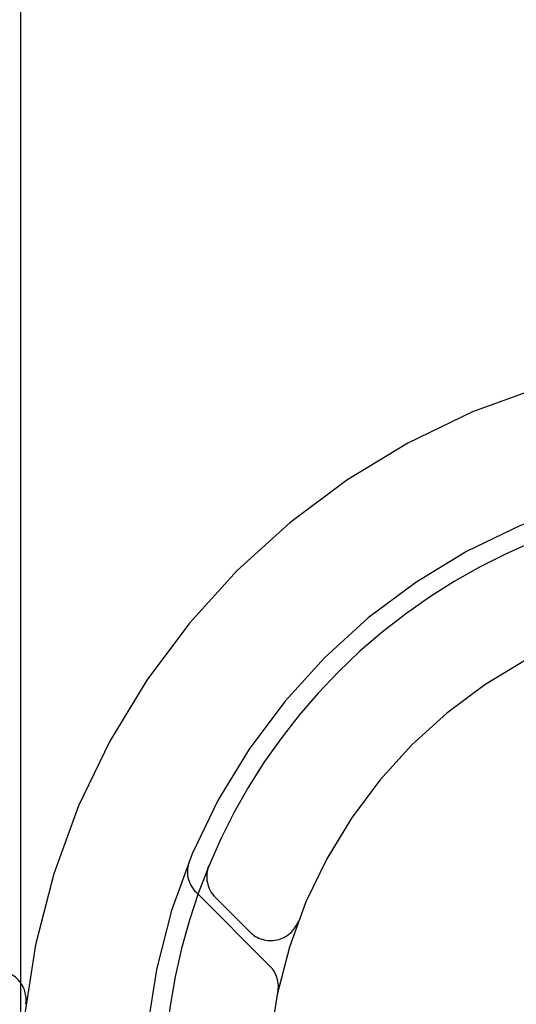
# Model space of a CAD drawing. Header units: inches. Extents: x 0 to 268, y 0 to 174.
# Tile 54 of 85: x 83.607 to 83.858, y 90.507 to 91.006. Entities that reach past the tile are written whole.
import ezdxf

# ---------------------------------------------------------------- set-up
doc = ezdxf.new("R2010")
doc.units = ezdxf.units.IN
doc.header["$LTSCALE"] = 14.749625
doc.header["$MEASUREMENT"] = 0
doc.linetypes.add('HIDDEN', pattern=[0.2, 0.1, -0.1])
doc.layers.add('DEFAULT_2', color=8, linetype='HIDDEN')

msp = doc.modelspace()

# ---------------------------------------------------------------- linework, layer by layer
at = {"layer": 'DEFAULT_2', "color": 8, "linetype": 'HIDDEN'}
for p, q in [((83.60698968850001, 91.8366518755), (83.60698968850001, 86.8366518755)), ((85.72948968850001, 90.8366518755), (83.2345076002, 90.8366518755)), ((83.70244142, 90.577228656), (83.7018768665, 90.57585840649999)), ((83.6958188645, 90.56397493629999), (83.73341332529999, 90.52638047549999)), ((83.705776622, 90.5610882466), (83.7231240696, 90.54374079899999)), ((83.7475516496, 90.5484849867), (83.7476547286, 90.5487648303)), ((83.7477830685, 90.5491004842), (83.7476383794, 90.5487281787))]:
    msp.add_line(p, q, dxfattribs=at)
for points in [[(83.7014870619, 90.57345676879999), (83.7015020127, 90.5735788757), (83.7015525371, 90.5739422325), (83.7016106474, 90.5742969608), (83.701675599, 90.57464201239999), (83.70174662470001, 90.57497661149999), (83.70182284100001, 90.57529974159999), (83.7019034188, 90.57561087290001), (83.7019870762, 90.5759080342), (83.7020726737, 90.5761901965), (83.70215835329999, 90.57645437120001), (83.7022453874, 90.57670699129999), (83.7023224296, 90.57691921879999), (83.7023742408, 90.57705659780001), (83.7024074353, 90.57714251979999)], [(83.7024074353, 90.57714251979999), (83.7024333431, 90.5772084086), (83.7024374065, 90.5772186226)]]:
    msp.add_lwpolyline(points, dxfattribs=at)
for centre, radius, start, end in [((83.98198968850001, 90.4616518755), 0.375, 90, 180), ((83.98198968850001, 90.4616518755), 0.3125, 90, 180), ((83.98198968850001, 90.4616518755), 0.3025, 89.999999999, 180), ((83.98198968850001, 90.4616518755), 0.25, 90, 180), ((83.70607191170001, 90.57422798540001), 0.0144999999, 157.8042445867, 225.0000053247), ((83.71638322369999, 90.5716948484), 0.015, 157.4953651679, 225), ((83.7337306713, 90.5543474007), 0.015, 225, 339.5252576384), ((83.5948931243, 90.5091518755), 0.015, 353.0042989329, 89.9999999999), ((83.723160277, 90.51612742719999), 0.0145, 348.1144898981, 45)]:
    msp.add_arc(centre, radius, start, end, dxfattribs=at)

doc.saveas('drawing.dxf')
